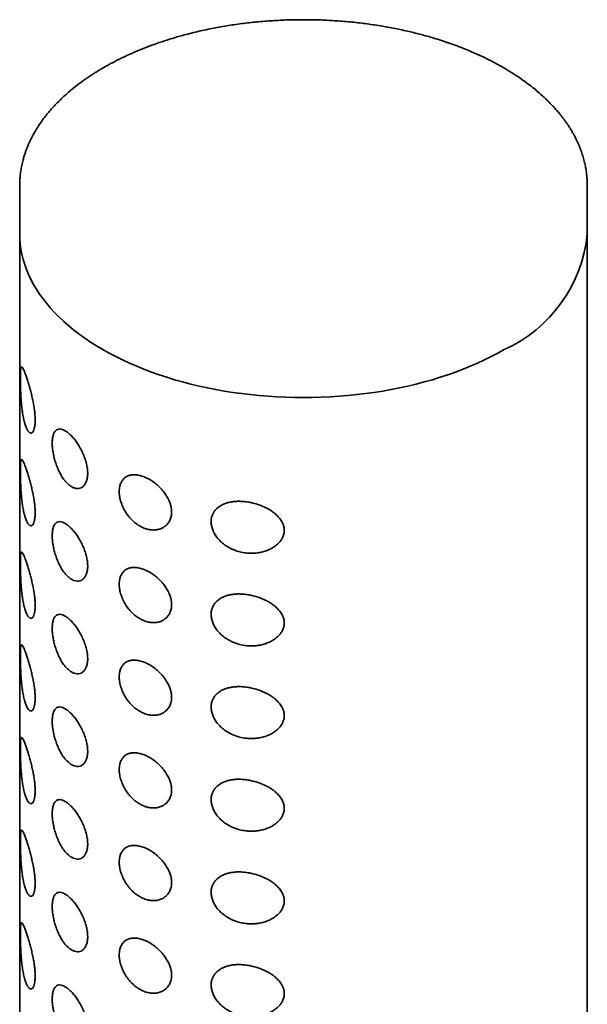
# Model space of a CAD drawing. Header units: millimetres. Extents: x 8 to 960, y 12 to 1994.
# Tile 8 of 24: x 889 to 914, y 870 to 913. Entities that reach past the tile are written whole.
import ezdxf

# ---------------------------------------------------------------- set-up
doc = ezdxf.new("R2010")
doc.units = ezdxf.units.MM

msp = doc.modelspace()

# ---------------------------------------------------------------- linework, layer by layer
at = {"color": 7, "linetype": 'Continuous', "lineweight": 35}
for p, q in [((910.088, 911.278), (909.99, 911.335)), ((888.692, 906.154), (888.692, 906.141)), ((888.692, 906.142), (888.692, 904.008)), ((913.688, 906.178), (913.69, 906.141)), ((913.692, 904.008), (913.692, 906.142)), ((888.692, 904.509), (888.692, 753.775)), ((913.691, 904.515), (913.691, 904.508)), ((913.692, 904.508), (913.692, 904.516)), ((913.692, 753.775), (913.692, 904.509))]:
    msp.add_line(p, q, dxfattribs=at)
at = {"color": 7, "linetype": 'Continuous', "lineweight": 35, "flags": 128}
msp.add_lwpolyline([(888.692, 904.008), (888.698, 903.782), (888.717, 903.555), (888.748, 903.329), (888.791, 903.104), (888.846, 902.88), (888.914, 902.656), (888.993, 902.434), (889.085, 902.214), (889.189, 901.995), (889.304, 901.778), (889.431, 901.564), (889.57, 901.352), (889.72, 901.143), (889.882, 900.936), (890.055, 900.732), (890.238, 900.532), (890.433, 900.335), (890.638, 900.142), (890.854, 899.952), (891.079, 899.767), (891.315, 899.586), (891.561, 899.409), (891.816, 899.236), (892.08, 899.069), (892.353, 898.906), (892.635, 898.748), (892.926, 898.595), (893.224, 898.448), (893.531, 898.307), (893.845, 898.17), (894.166, 898.04), (894.494, 897.916), (894.829, 897.797), (895.17, 897.685), (895.517, 897.579), (895.87, 897.479), (896.228, 897.386), (896.591, 897.299), (896.958, 897.219), (897.329, 897.145), (897.705, 897.079), (898.084, 897.019), (898.465, 896.966), (898.85, 896.92), (899.237, 896.881), (899.626, 896.849), (900.016, 896.824), (900.407, 896.807), (900.8, 896.796), (901.192, 896.792), (901.585, 896.796), (901.977, 896.807), (902.369, 896.824), (902.759, 896.849), (903.148, 896.881), (903.534, 896.92), (903.919, 896.966), (904.301, 897.019), (904.68, 897.079), (905.055, 897.145), (905.426, 897.219), (905.794, 897.299), (906.157, 897.386), (906.514, 897.479), (906.867, 897.579), (907.214, 897.685), (907.555, 897.797), (907.89, 897.916), (908.218, 898.04), (908.54, 898.17), (908.854, 898.307), (909.16, 898.448), (909.459, 898.595), (909.749, 898.748), (910.031, 898.906)], dxfattribs=at)
at = {"color": 7, "linetype": 'Continuous', "lineweight": 35}
msp.add_arc((907.448, 904.624), 6.275, 294.3112, 354.3687, dxfattribs=at)
for points, knots in [([(909.99, 911.335), (909.847, 911.415), (909.571, 911.571), (909.147, 911.782), (908.737, 911.971), (908.342, 912.137), (907.967, 912.283), (907.613, 912.411), (907.273, 912.525), (906.952, 912.625), (906.652, 912.713), (906.375, 912.788), (906.11, 912.856), (905.729, 912.948), (905.221, 913.058), (904.577, 913.174), (903.915, 913.271), (903.242, 913.347), (902.562, 913.402), (901.878, 913.435), (901.192, 913.446), (900.506, 913.435), (899.822, 913.402), (899.142, 913.347), (898.468, 913.271), (897.802, 913.173), (897.146, 913.054), (896.496, 912.914), (895.916, 912.766), (895.401, 912.617), (894.95, 912.473), (894.504, 912.316), (894.061, 912.145), (893.624, 911.96), (893.193, 911.761), (892.86, 911.592), (892.626, 911.466), (892.493, 911.392), (892.384, 911.329), (892.297, 911.279), (892.223, 911.234), (892.143, 911.186), (892.045, 911.125), (891.922, 911.048), (891.709, 910.908), (891.424, 910.709), (891.085, 910.45), (890.737, 910.158), (890.388, 909.83), (890.045, 909.463), (889.782, 909.138), (889.589, 908.869), (889.457, 908.666), (889.345, 908.48), (889.26, 908.325), (889.194, 908.198), (889.143, 908.092), (889.091, 907.979), (889.04, 907.859), (888.989, 907.729), (888.939, 907.592), (888.889, 907.438), (888.834, 907.245), (888.782, 907.023), (888.739, 906.782), (888.711, 906.555), (888.695, 906.348), (888.693, 906.215), (888.692, 906.154)], [0, 0, 0, 0, 0.020259, 0.039306, 0.057142, 0.073767, 0.089182, 0.103388, 0.116386, 0.129288, 0.140729, 0.150785, 0.160552, 0.170394, 0.193037, 0.216067, 0.239439, 0.262861, 0.286283, 0.309703, 0.333122, 0.356542, 0.379962, 0.403383, 0.426806, 0.450231, 0.473658, 0.497227, 0.521177, 0.538521, 0.556062, 0.57383, 0.591936, 0.61039, 0.629191, 0.648194, 0.655564, 0.661863, 0.667091, 0.671248, 0.674385, 0.678016, 0.682921, 0.689099, 0.696547, 0.715574, 0.734588, 0.753589, 0.777793, 0.802076, 0.826437, 0.840179, 0.852772, 0.864215, 0.874516, 0.881197, 0.887333, 0.893734, 0.901631, 0.908894, 0.917088, 0.926214, 0.936272, 0.951282, 0.965263, 0.978162, 0.989979, 1, 1, 1, 1]), ([(913.692, 906.141), (913.691, 906.203), (913.689, 906.334), (913.674, 906.527), (913.652, 906.727), (913.619, 906.938), (913.572, 907.16), (913.511, 907.39), (913.445, 907.596), (913.378, 907.775), (913.32, 907.918), (913.262, 908.048), (913.209, 908.159), (913.163, 908.25), (913.125, 908.323), (913.094, 908.381), (913.063, 908.436), (913.025, 908.502), (912.976, 908.586), (912.913, 908.688), (912.838, 908.804), (912.756, 908.923), (912.674, 909.037), (912.596, 909.141), (912.522, 909.235), (912.453, 909.32), (912.389, 909.397), (912.326, 909.469), (912.255, 909.549), (912.168, 909.645), (912.055, 909.763), (911.919, 909.9), (911.756, 910.055), (911.565, 910.226), (911.343, 910.413), (911.086, 910.614), (910.793, 910.828), (910.46, 911.053), (910.215, 911.201), (910.088, 911.278)], [0, 0, 0, 0, 0.029282, 0.061808, 0.097532, 0.135295, 0.174738, 0.215861, 0.258662, 0.285863, 0.312839, 0.336629, 0.356985, 0.373907, 0.387186, 0.397153, 0.405852, 0.418187, 0.433726, 0.452843, 0.475521, 0.498852, 0.520676, 0.540994, 0.558772, 0.575211, 0.590313, 0.604076, 0.618067, 0.637764, 0.661577, 0.689504, 0.721543, 0.757693, 0.79795, 0.842312, 0.890777, 0.94334, 1, 1, 1, 1]), ([(888.934, 895.601), (888.924, 895.635), (888.895, 895.73), (888.853, 895.913), (888.814, 896.141), (888.784, 896.377), (888.761, 896.611), (888.744, 896.853), (888.733, 897.074), (888.726, 897.27), (888.722, 897.441), (888.721, 897.604), (888.721, 897.753), (888.724, 897.879), (888.729, 897.988), (888.738, 898.073), (888.751, 898.129), (888.769, 898.153), (888.79, 898.148), (888.816, 898.117), (888.847, 898.062), (888.881, 897.986), (888.924, 897.881), (888.975, 897.739), (889.034, 897.563), (889.095, 897.368), (889.153, 897.163), (889.208, 896.947), (889.258, 896.731), (889.3, 896.515), (889.334, 896.307), (889.358, 896.106), (889.372, 895.911), (889.375, 895.729), (889.363, 895.561), (889.338, 895.421), (889.303, 895.324), (889.265, 895.264), (889.227, 895.233), (889.185, 895.224), (889.142, 895.237), (889.098, 895.273), (889.047, 895.338), (888.99, 895.442), (888.953, 895.548), (888.934, 895.601)], [0, 0, 0, 0, 0.016846, 0.0479, 0.078945, 0.104927, 0.130898, 0.156522, 0.182119, 0.200444, 0.218756, 0.238287, 0.257815, 0.277262, 0.296724, 0.320311, 0.343922, 0.367228, 0.390645, 0.413979, 0.436481, 0.459054, 0.481563, 0.510645, 0.539716, 0.565734, 0.591738, 0.616027, 0.640308, 0.662735, 0.685155, 0.706908, 0.728653, 0.752052, 0.775453, 0.800928, 0.826418, 0.845351, 0.864364, 0.883305, 0.902782, 0.922333, 0.941826, 0.970906, 1, 1, 1, 1]), ([(890.838, 892.968), (890.807, 892.997), (890.745, 893.054), (890.644, 893.174), (890.536, 893.33), (890.428, 893.527), (890.334, 893.741), (890.258, 893.961), (890.199, 894.181), (890.156, 894.395), (890.13, 894.602), (890.121, 894.799), (890.132, 894.978), (890.162, 895.132), (890.211, 895.255), (890.277, 895.344), (890.36, 895.397), (890.458, 895.414), (890.571, 895.392), (890.693, 895.333), (890.822, 895.242), (890.952, 895.124), (891.082, 894.981), (891.21, 894.813), (891.332, 894.621), (891.442, 894.412), (891.535, 894.196), (891.609, 893.978), (891.659, 893.764), (891.687, 893.558), (891.688, 893.364), (891.663, 893.19), (891.613, 893.043), (891.542, 892.926), (891.453, 892.842), (891.348, 892.791), (891.23, 892.777), (891.101, 892.802), (890.969, 892.864), (890.882, 892.933), (890.838, 892.968)], [0, 0, 0, 0, 0.019017, 0.038034, 0.065354, 0.092673, 0.119802, 0.146934, 0.172535, 0.198131, 0.223945, 0.249753, 0.277078, 0.304412, 0.331478, 0.358548, 0.385649, 0.412747, 0.440436, 0.468129, 0.4945, 0.52087, 0.546847, 0.572816, 0.600012, 0.627213, 0.654078, 0.680947, 0.707413, 0.733874, 0.761119, 0.788366, 0.815054, 0.841743, 0.867639, 0.893528, 0.920169, 0.946811, 0.973402, 1, 1, 1, 1]), ([(888.934, 891.518), (888.924, 891.552), (888.895, 891.647), (888.853, 891.83), (888.814, 892.059), (888.784, 892.294), (888.761, 892.528), (888.744, 892.77), (888.733, 892.991), (888.726, 893.187), (888.722, 893.358), (888.721, 893.521), (888.721, 893.671), (888.724, 893.796), (888.729, 893.905), (888.738, 893.99), (888.751, 894.046), (888.769, 894.07), (888.79, 894.065), (888.816, 894.034), (888.847, 893.979), (888.881, 893.904), (888.924, 893.798), (888.975, 893.657), (889.034, 893.48), (889.095, 893.285), (889.153, 893.081), (889.208, 892.865), (889.258, 892.649), (889.3, 892.433), (889.334, 892.224), (889.358, 892.023), (889.372, 891.828), (889.375, 891.646), (889.363, 891.478), (889.338, 891.339), (889.303, 891.241), (889.265, 891.182), (889.227, 891.15), (889.185, 891.141), (889.142, 891.155), (889.098, 891.19), (889.047, 891.255), (888.99, 891.359), (888.953, 891.465), (888.934, 891.518)], [0, 0, 0, 0, 0.016846, 0.0479, 0.078945, 0.104927, 0.130898, 0.156522, 0.182119, 0.200444, 0.218756, 0.238287, 0.257815, 0.277262, 0.296724, 0.320311, 0.343922, 0.367228, 0.390645, 0.413979, 0.436481, 0.459054, 0.481563, 0.510645, 0.539716, 0.565734, 0.591738, 0.616027, 0.640308, 0.662735, 0.685155, 0.706908, 0.728653, 0.752052, 0.775453, 0.800928, 0.826418, 0.845351, 0.864364, 0.883305, 0.902782, 0.922333, 0.941826, 0.970906, 1, 1, 1, 1]), ([(893.075, 892.652), (893.076, 892.692), (893.079, 892.774), (893.102, 892.907), (893.15, 893.045), (893.231, 893.175), (893.337, 893.276), (893.465, 893.348), (893.617, 893.388), (893.79, 893.394), (893.977, 893.364), (894.173, 893.302), (894.37, 893.21), (894.565, 893.091), (894.752, 892.945), (894.923, 892.778), (895.073, 892.596), (895.195, 892.407), (895.288, 892.216), (895.353, 892.024), (895.386, 891.832), (895.384, 891.642), (895.344, 891.464), (895.267, 891.304), (895.159, 891.17), (895.025, 891.065), (894.867, 890.993), (894.691, 890.954), (894.501, 890.954), (894.307, 890.989), (894.115, 891.058), (893.929, 891.157), (893.751, 891.287), (893.583, 891.444), (893.434, 891.627), (893.306, 891.827), (893.205, 892.036), (893.131, 892.247), (893.084, 892.456), (893.078, 892.586), (893.075, 892.652)], [0, 0, 0, 0, 0.017468, 0.034936, 0.061758, 0.088583, 0.114488, 0.140387, 0.167319, 0.194251, 0.22168, 0.249116, 0.276097, 0.303076, 0.330682, 0.358289, 0.385088, 0.411889, 0.43709, 0.462284, 0.488402, 0.514516, 0.542156, 0.569808, 0.596907, 0.624009, 0.651245, 0.678477, 0.70578, 0.733086, 0.759141, 0.785193, 0.811582, 0.837966, 0.865277, 0.892595, 0.919432, 0.946268, 0.973136, 1, 1, 1, 1]), ([(897.123, 891.316), (897.126, 891.371), (897.132, 891.479), (897.178, 891.621), (897.242, 891.743), (897.319, 891.846), (897.417, 891.941), (897.534, 892.026), (897.672, 892.097), (897.823, 892.153), (897.984, 892.191), (898.153, 892.214), (898.339, 892.223), (898.54, 892.215), (898.754, 892.189), (898.991, 892.141), (899.246, 892.065), (899.482, 891.967), (899.675, 891.864), (899.83, 891.763), (899.982, 891.643), (900.122, 891.501), (900.232, 891.347), (900.303, 891.197), (900.344, 891.05), (900.351, 890.893), (900.322, 890.734), (900.257, 890.584), (900.155, 890.435), (900.013, 890.294), (899.838, 890.171), (899.648, 890.076), (899.451, 890.005), (899.249, 889.959), (899.046, 889.935), (898.846, 889.93), (898.625, 889.946), (898.385, 889.989), (898.139, 890.067), (897.911, 890.173), (897.71, 890.301), (897.535, 890.449), (897.39, 890.609), (897.274, 890.779), (897.189, 890.956), (897.133, 891.138), (897.126, 891.257), (897.123, 891.316)], [0, 0, 0, 0, 0.021203, 0.04241, 0.059749, 0.077159, 0.094508, 0.113901, 0.133377, 0.152779, 0.172066, 0.191421, 0.210723, 0.233631, 0.256617, 0.279535, 0.309846, 0.340149, 0.360156, 0.380218, 0.40021, 0.424338, 0.448439, 0.466803, 0.485154, 0.505935, 0.526721, 0.547357, 0.568013, 0.593901, 0.619815, 0.643321, 0.666926, 0.690452, 0.712033, 0.733673, 0.755255, 0.783116, 0.810962, 0.836489, 0.862003, 0.885782, 0.909555, 0.932138, 0.954713, 0.97736, 1, 1, 1, 1]), ([(890.838, 888.885), (890.807, 888.914), (890.745, 888.971), (890.644, 889.092), (890.536, 889.248), (890.428, 889.445), (890.334, 889.659), (890.258, 889.879), (890.199, 890.098), (890.156, 890.312), (890.13, 890.519), (890.121, 890.716), (890.132, 890.895), (890.162, 891.05), (890.211, 891.172), (890.277, 891.261), (890.36, 891.314), (890.458, 891.331), (890.571, 891.309), (890.693, 891.251), (890.822, 891.159), (890.952, 891.042), (891.082, 890.898), (891.21, 890.73), (891.332, 890.538), (891.442, 890.33), (891.535, 890.113), (891.609, 889.895), (891.659, 889.682), (891.687, 889.475), (891.688, 889.281), (891.663, 889.107), (891.613, 888.96), (891.542, 888.844), (891.453, 888.759), (891.348, 888.708), (891.23, 888.695), (891.101, 888.72), (890.969, 888.781), (890.882, 888.85), (890.838, 888.885)], [0, 0, 0, 0, 0.019017, 0.038034, 0.065354, 0.092673, 0.119802, 0.146934, 0.172535, 0.198131, 0.223945, 0.249753, 0.277078, 0.304412, 0.331478, 0.358548, 0.385649, 0.412747, 0.440436, 0.468129, 0.4945, 0.52087, 0.546847, 0.572816, 0.600012, 0.627213, 0.654078, 0.680947, 0.707413, 0.733874, 0.761119, 0.788366, 0.815054, 0.841743, 0.867639, 0.893528, 0.920169, 0.946811, 0.973402, 1, 1, 1, 1]), ([(888.934, 887.436), (888.924, 887.469), (888.895, 887.565), (888.853, 887.747), (888.814, 887.976), (888.784, 888.212), (888.761, 888.445), (888.744, 888.687), (888.733, 888.909), (888.726, 889.104), (888.722, 889.275), (888.721, 889.439), (888.721, 889.588), (888.724, 889.714), (888.729, 889.823), (888.738, 889.907), (888.751, 889.963), (888.769, 889.987), (888.79, 889.983), (888.816, 889.952), (888.847, 889.897), (888.881, 889.821), (888.924, 889.715), (888.975, 889.574), (889.034, 889.398), (889.095, 889.202), (889.153, 888.998), (889.208, 888.782), (889.258, 888.566), (889.3, 888.35), (889.334, 888.142), (889.358, 887.94), (889.372, 887.746), (889.375, 887.563), (889.363, 887.396), (889.338, 887.256), (889.303, 887.158), (889.265, 887.099), (889.227, 887.068), (889.185, 887.058), (889.142, 887.072), (889.098, 887.107), (889.047, 887.173), (888.99, 887.276), (888.953, 887.383), (888.934, 887.436)], [0, 0, 0, 0, 0.016846, 0.0479, 0.078945, 0.104927, 0.130898, 0.156522, 0.182119, 0.200444, 0.218756, 0.238287, 0.257815, 0.277262, 0.296724, 0.320311, 0.343922, 0.367228, 0.390645, 0.413979, 0.436481, 0.459054, 0.481563, 0.510645, 0.539716, 0.565734, 0.591738, 0.616027, 0.640308, 0.662735, 0.685155, 0.706908, 0.728653, 0.752052, 0.775453, 0.800928, 0.826418, 0.845351, 0.864364, 0.883305, 0.902782, 0.922333, 0.941826, 0.970906, 1, 1, 1, 1]), ([(893.075, 888.569), (893.076, 888.61), (893.079, 888.691), (893.102, 888.825), (893.15, 888.963), (893.231, 889.093), (893.337, 889.193), (893.465, 889.265), (893.617, 889.305), (893.79, 889.311), (893.977, 889.281), (894.173, 889.219), (894.37, 889.127), (894.565, 889.008), (894.752, 888.862), (894.923, 888.695), (895.073, 888.513), (895.195, 888.325), (895.288, 888.133), (895.353, 887.941), (895.386, 887.749), (895.384, 887.559), (895.344, 887.381), (895.267, 887.221), (895.159, 887.088), (895.025, 886.983), (894.867, 886.91), (894.691, 886.872), (894.501, 886.871), (894.307, 886.907), (894.115, 886.976), (893.929, 887.075), (893.751, 887.204), (893.583, 887.362), (893.434, 887.545), (893.306, 887.745), (893.205, 887.953), (893.131, 888.164), (893.084, 888.373), (893.078, 888.504), (893.075, 888.569)], [0, 0, 0, 0, 0.017468, 0.034936, 0.061758, 0.088583, 0.114488, 0.140387, 0.167319, 0.194251, 0.22168, 0.249116, 0.276097, 0.303076, 0.330682, 0.358289, 0.385088, 0.411889, 0.43709, 0.462284, 0.488402, 0.514516, 0.542156, 0.569808, 0.596907, 0.624009, 0.651245, 0.678477, 0.70578, 0.733086, 0.759141, 0.785193, 0.811582, 0.837966, 0.865277, 0.892595, 0.919432, 0.946268, 0.973136, 1, 1, 1, 1]), ([(897.123, 887.233), (897.126, 887.288), (897.132, 887.397), (897.178, 887.538), (897.242, 887.66), (897.319, 887.763), (897.417, 887.859), (897.534, 887.943), (897.672, 888.015), (897.823, 888.07), (897.984, 888.109), (898.153, 888.132), (898.339, 888.14), (898.54, 888.132), (898.754, 888.106), (898.991, 888.058), (899.246, 887.983), (899.482, 887.885), (899.675, 887.781), (899.83, 887.68), (899.982, 887.56), (900.122, 887.418), (900.232, 887.265), (900.303, 887.114), (900.344, 886.967), (900.351, 886.811), (900.322, 886.651), (900.257, 886.501), (900.155, 886.352), (900.013, 886.211), (899.838, 886.088), (899.648, 885.993), (899.451, 885.923), (899.249, 885.876), (899.046, 885.852), (898.846, 885.847), (898.625, 885.863), (898.385, 885.907), (898.139, 885.984), (897.911, 886.091), (897.71, 886.218), (897.535, 886.366), (897.39, 886.526), (897.274, 886.697), (897.189, 886.874), (897.133, 887.055), (897.126, 887.174), (897.123, 887.233)], [0, 0, 0, 0, 0.021203, 0.04241, 0.059749, 0.077159, 0.094508, 0.113901, 0.133377, 0.152779, 0.172066, 0.191421, 0.210723, 0.233631, 0.256617, 0.279535, 0.309846, 0.340149, 0.360156, 0.380218, 0.40021, 0.424338, 0.448439, 0.466803, 0.485154, 0.505935, 0.526721, 0.547357, 0.568013, 0.593901, 0.619815, 0.643321, 0.666926, 0.690452, 0.712033, 0.733673, 0.755255, 0.783116, 0.810962, 0.836489, 0.862003, 0.885782, 0.909555, 0.932138, 0.954713, 0.97736, 1, 1, 1, 1]), ([(890.838, 884.802), (890.807, 884.831), (890.745, 884.888), (890.644, 885.009), (890.536, 885.165), (890.428, 885.362), (890.334, 885.576), (890.258, 885.796), (890.199, 886.016), (890.156, 886.23), (890.13, 886.436), (890.121, 886.634), (890.132, 886.813), (890.162, 886.967), (890.211, 887.089), (890.277, 887.178), (890.36, 887.231), (890.458, 887.249), (890.571, 887.226), (890.693, 887.168), (890.822, 887.077), (890.952, 886.959), (891.082, 886.815), (891.21, 886.647), (891.332, 886.456), (891.442, 886.247), (891.535, 886.03), (891.609, 885.813), (891.659, 885.599), (891.687, 885.392), (891.688, 885.199), (891.663, 885.025), (891.613, 884.878), (891.542, 884.761), (891.453, 884.677), (891.348, 884.626), (891.23, 884.612), (891.101, 884.637), (890.969, 884.698), (890.882, 884.768), (890.838, 884.802)], [0, 0, 0, 0, 0.019017, 0.038034, 0.065354, 0.092673, 0.119802, 0.146934, 0.172535, 0.198131, 0.223945, 0.249753, 0.277078, 0.304412, 0.331478, 0.358548, 0.385649, 0.412747, 0.440436, 0.468129, 0.4945, 0.52087, 0.546847, 0.572816, 0.600012, 0.627213, 0.654078, 0.680947, 0.707413, 0.733874, 0.761119, 0.788366, 0.815054, 0.841743, 0.867639, 0.893528, 0.920169, 0.946811, 0.973402, 1, 1, 1, 1]), ([(888.934, 883.353), (888.924, 883.387), (888.895, 883.482), (888.853, 883.665), (888.814, 883.893), (888.784, 884.129), (888.761, 884.363), (888.744, 884.604), (888.733, 884.826), (888.726, 885.022), (888.722, 885.193), (888.721, 885.356), (888.721, 885.505), (888.724, 885.631), (888.729, 885.74), (888.738, 885.824), (888.751, 885.88), (888.769, 885.905), (888.79, 885.9), (888.816, 885.869), (888.847, 885.814), (888.881, 885.738), (888.924, 885.633), (888.975, 885.491), (889.034, 885.315), (889.095, 885.119), (889.153, 884.915), (889.208, 884.699), (889.258, 884.483), (889.3, 884.267), (889.334, 884.059), (889.358, 883.857), (889.372, 883.663), (889.375, 883.481), (889.363, 883.313), (889.338, 883.173), (889.303, 883.076), (889.265, 883.016), (889.227, 882.985), (889.185, 882.976), (889.142, 882.989), (889.098, 883.025), (889.047, 883.09), (888.99, 883.194), (888.953, 883.3), (888.934, 883.353)], [0, 0, 0, 0, 0.016846, 0.0479001, 0.0789451, 0.1049268, 0.1308976, 0.1565217, 0.182119, 0.2004436, 0.2187556, 0.2382872, 0.2578145, 0.2772618, 0.2967241, 0.3203107, 0.343922, 0.3672281, 0.390645, 0.4139786, 0.436481, 0.459054, 0.4815626, 0.5106449, 0.5397156, 0.5657339, 0.5917377, 0.6160267, 0.640308, 0.6627348, 0.685155, 0.7069078, 0.7286534, 0.7520516, 0.7754526, 0.8009285, 0.8264185, 0.8453513, 0.8643642, 0.8833054, 0.9027821, 0.9223333, 0.9418258, 0.9709056, 1, 1, 1, 1]), ([(893.075, 884.486), (893.076, 884.527), (893.079, 884.609), (893.102, 884.742), (893.15, 884.88), (893.231, 885.01), (893.337, 885.111), (893.465, 885.183), (893.617, 885.222), (893.79, 885.228), (893.977, 885.199), (894.173, 885.137), (894.37, 885.045), (894.565, 884.925), (894.752, 884.78), (894.923, 884.613), (895.073, 884.43), (895.195, 884.242), (895.288, 884.051), (895.353, 883.859), (895.386, 883.667), (895.384, 883.477), (895.344, 883.298), (895.267, 883.138), (895.159, 883.005), (895.025, 882.9), (894.867, 882.827), (894.691, 882.789), (894.501, 882.789), (894.307, 882.824), (894.115, 882.893), (893.929, 882.992), (893.751, 883.121), (893.583, 883.279), (893.434, 883.462), (893.306, 883.662), (893.205, 883.871), (893.131, 884.081), (893.084, 884.29), (893.078, 884.421), (893.075, 884.486)], [0, 0, 0, 0, 0.017468, 0.034936, 0.061758, 0.088583, 0.114488, 0.140387, 0.167319, 0.194251, 0.22168, 0.249116, 0.276097, 0.303076, 0.330682, 0.358289, 0.385088, 0.411889, 0.43709, 0.462284, 0.488402, 0.514516, 0.542156, 0.569808, 0.596907, 0.624009, 0.651245, 0.678477, 0.70578, 0.733086, 0.759141, 0.785193, 0.811582, 0.837966, 0.865277, 0.892595, 0.919432, 0.946268, 0.973136, 1, 1, 1, 1]), ([(897.123, 883.151), (897.126, 883.205), (897.132, 883.314), (897.178, 883.456), (897.242, 883.578), (897.319, 883.681), (897.417, 883.776), (897.534, 883.86), (897.672, 883.932), (897.823, 883.987), (897.984, 884.026), (898.153, 884.049), (898.339, 884.058), (898.54, 884.05), (898.754, 884.023), (898.991, 883.976), (899.246, 883.9), (899.482, 883.802), (899.675, 883.698), (899.83, 883.598), (899.982, 883.478), (900.122, 883.335), (900.232, 883.182), (900.303, 883.032), (900.344, 882.884), (900.351, 882.728), (900.322, 882.569), (900.257, 882.419), (900.155, 882.27), (900.013, 882.128), (899.838, 882.005), (899.648, 881.91), (899.451, 881.84), (899.249, 881.794), (899.046, 881.769), (898.846, 881.765), (898.625, 881.78), (898.385, 881.824), (898.139, 881.902), (897.911, 882.008), (897.71, 882.135), (897.535, 882.283), (897.39, 882.443), (897.274, 882.614), (897.189, 882.791), (897.133, 882.972), (897.126, 883.091), (897.123, 883.151)], [0, 0, 0, 0, 0.021203, 0.04241, 0.059749, 0.077159, 0.094508, 0.113901, 0.133377, 0.152779, 0.172066, 0.191421, 0.210723, 0.233631, 0.256617, 0.279535, 0.309846, 0.340149, 0.360156, 0.380218, 0.40021, 0.424338, 0.448439, 0.466803, 0.485154, 0.505935, 0.526721, 0.547357, 0.568013, 0.593901, 0.619815, 0.643321, 0.666926, 0.690452, 0.712033, 0.733673, 0.755255, 0.783116, 0.810962, 0.836489, 0.862003, 0.885782, 0.909555, 0.932138, 0.954713, 0.97736, 1, 1, 1, 1]), ([(890.838, 880.72), (890.807, 880.748), (890.745, 880.806), (890.644, 880.926), (890.536, 881.082), (890.428, 881.279), (890.334, 881.493), (890.258, 881.713), (890.199, 881.933), (890.156, 882.147), (890.13, 882.354), (890.121, 882.551), (890.132, 882.73), (890.162, 882.884), (890.211, 883.006), (890.277, 883.096), (890.36, 883.149), (890.458, 883.166), (890.571, 883.144), (890.693, 883.085), (890.822, 882.994), (890.952, 882.876), (891.082, 882.733), (891.21, 882.564), (891.332, 882.373), (891.442, 882.164), (891.535, 881.947), (891.609, 881.73), (891.659, 881.516), (891.687, 881.31), (891.688, 881.116), (891.663, 880.942), (891.613, 880.795), (891.542, 880.678), (891.453, 880.594), (891.348, 880.543), (891.23, 880.529), (891.101, 880.554), (890.969, 880.615), (890.882, 880.685), (890.838, 880.72)], [0, 0, 0, 0, 0.019017, 0.038034, 0.065354, 0.092673, 0.119802, 0.146934, 0.172535, 0.198131, 0.223945, 0.249753, 0.277078, 0.304412, 0.331478, 0.358548, 0.385649, 0.412747, 0.440436, 0.468129, 0.4945, 0.52087, 0.546847, 0.572816, 0.600012, 0.627213, 0.654078, 0.680947, 0.707413, 0.733874, 0.761119, 0.788366, 0.815054, 0.841743, 0.867639, 0.893528, 0.920169, 0.946811, 0.973402, 1, 1, 1, 1]), ([(888.934, 879.27), (888.924, 879.304), (888.895, 879.399), (888.853, 879.582), (888.814, 879.811), (888.784, 880.046), (888.761, 880.28), (888.744, 880.522), (888.733, 880.743), (888.726, 880.939), (888.722, 881.11), (888.721, 881.273), (888.721, 881.422), (888.724, 881.548), (888.729, 881.657), (888.738, 881.742), (888.751, 881.798), (888.769, 881.822), (888.79, 881.817), (888.816, 881.786), (888.847, 881.731), (888.881, 881.655), (888.924, 881.55), (888.975, 881.409), (889.034, 881.232), (889.095, 881.037), (889.153, 880.833), (889.208, 880.617), (889.258, 880.4), (889.3, 880.185), (889.334, 879.976), (889.358, 879.775), (889.372, 879.58), (889.375, 879.398), (889.363, 879.23), (889.338, 879.091), (889.303, 878.993), (889.265, 878.934), (889.227, 878.902), (889.185, 878.893), (889.142, 878.907), (889.098, 878.942), (889.047, 879.007), (888.99, 879.111), (888.953, 879.217), (888.934, 879.27)], [0, 0, 0, 0, 0.016846, 0.0479, 0.078945, 0.104927, 0.130898, 0.156522, 0.182119, 0.200444, 0.218756, 0.238287, 0.257815, 0.277262, 0.296724, 0.320311, 0.343922, 0.367228, 0.390645, 0.413979, 0.436481, 0.459054, 0.481563, 0.510645, 0.539716, 0.565734, 0.591738, 0.616027, 0.640308, 0.662735, 0.685155, 0.706908, 0.728653, 0.752052, 0.775453, 0.800928, 0.826418, 0.845351, 0.864364, 0.883305, 0.902782, 0.922333, 0.941826, 0.970906, 1, 1, 1, 1]), ([(893.075, 880.403), (893.076, 880.444), (893.079, 880.526), (893.102, 880.659), (893.15, 880.797), (893.231, 880.927), (893.337, 881.028), (893.465, 881.1), (893.617, 881.14), (893.79, 881.146), (893.977, 881.116), (894.173, 881.054), (894.37, 880.962), (894.565, 880.843), (894.752, 880.697), (894.923, 880.53), (895.073, 880.348), (895.195, 880.159), (895.288, 879.968), (895.353, 879.776), (895.386, 879.584), (895.384, 879.394), (895.344, 879.216), (895.267, 879.056), (895.159, 878.922), (895.025, 878.817), (894.867, 878.745), (894.691, 878.706), (894.501, 878.706), (894.307, 878.741), (894.115, 878.81), (893.929, 878.909), (893.751, 879.039), (893.583, 879.196), (893.434, 879.379), (893.306, 879.579), (893.205, 879.788), (893.131, 879.999), (893.084, 880.208), (893.078, 880.338), (893.075, 880.403)], [0, 0, 0, 0, 0.017468, 0.034936, 0.061758, 0.088583, 0.114488, 0.140387, 0.167319, 0.194251, 0.22168, 0.249116, 0.276097, 0.303076, 0.330682, 0.358289, 0.385088, 0.411889, 0.43709, 0.462284, 0.488402, 0.514516, 0.542156, 0.569808, 0.596907, 0.624009, 0.651245, 0.678477, 0.70578, 0.733086, 0.759141, 0.785193, 0.811582, 0.837966, 0.865277, 0.892595, 0.919432, 0.946268, 0.973136, 1, 1, 1, 1]), ([(897.123, 879.068), (897.126, 879.122), (897.132, 879.231), (897.178, 879.373), (897.242, 879.495), (897.319, 879.598), (897.417, 879.693), (897.534, 879.778), (897.672, 879.849), (897.823, 879.905), (897.984, 879.943), (898.153, 879.966), (898.339, 879.975), (898.54, 879.967), (898.754, 879.941), (898.991, 879.893), (899.246, 879.817), (899.482, 879.719), (899.675, 879.616), (899.83, 879.515), (899.982, 879.395), (900.122, 879.253), (900.232, 879.099), (900.303, 878.949), (900.344, 878.802), (900.351, 878.645), (900.322, 878.486), (900.257, 878.336), (900.155, 878.187), (900.013, 878.046), (899.838, 877.923), (899.648, 877.827), (899.451, 877.757), (899.249, 877.711), (899.046, 877.687), (898.846, 877.682), (898.625, 877.698), (898.385, 877.741), (898.139, 877.819), (897.911, 877.925), (897.71, 878.053), (897.535, 878.201), (897.39, 878.36), (897.274, 878.531), (897.189, 878.708), (897.133, 878.89), (897.126, 879.009), (897.123, 879.068)], [0, 0, 0, 0, 0.021203, 0.04241, 0.059749, 0.077159, 0.094508, 0.113901, 0.133377, 0.152779, 0.172066, 0.191421, 0.210723, 0.233631, 0.256617, 0.279535, 0.309846, 0.340149, 0.360156, 0.380218, 0.40021, 0.424338, 0.448439, 0.466803, 0.485154, 0.505935, 0.526721, 0.547357, 0.568013, 0.593901, 0.619815, 0.643321, 0.666926, 0.690452, 0.712033, 0.733673, 0.755255, 0.783116, 0.810962, 0.836489, 0.862003, 0.885782, 0.909555, 0.932138, 0.954713, 0.97736, 1, 1, 1, 1]), ([(890.838, 876.637), (890.807, 876.666), (890.745, 876.723), (890.644, 876.843), (890.536, 877), (890.428, 877.197), (890.334, 877.411), (890.258, 877.631), (890.199, 877.85), (890.156, 878.064), (890.13, 878.271), (890.121, 878.468), (890.132, 878.647), (890.162, 878.802), (890.211, 878.924), (890.277, 879.013), (890.36, 879.066), (890.458, 879.083), (890.571, 879.061), (890.693, 879.002), (890.822, 878.911), (890.952, 878.794), (891.082, 878.65), (891.21, 878.482), (891.332, 878.29), (891.442, 878.082), (891.535, 877.865), (891.609, 877.647), (891.659, 877.434), (891.687, 877.227), (891.688, 877.033), (891.663, 876.859), (891.613, 876.712), (891.542, 876.595), (891.453, 876.511), (891.348, 876.46), (891.23, 876.446), (891.101, 876.471), (890.969, 876.533), (890.882, 876.602), (890.838, 876.637)], [0, 0, 0, 0, 0.019017, 0.038034, 0.065354, 0.092673, 0.119802, 0.146934, 0.172535, 0.198131, 0.223945, 0.249753, 0.277078, 0.304412, 0.331478, 0.358548, 0.385649, 0.412747, 0.440436, 0.468129, 0.4945, 0.52087, 0.546847, 0.572816, 0.600012, 0.627213, 0.654078, 0.680947, 0.707413, 0.733874, 0.761119, 0.788366, 0.815054, 0.841743, 0.867639, 0.893528, 0.920169, 0.946811, 0.973402, 1, 1, 1, 1]), ([(888.934, 875.188), (888.924, 875.221), (888.895, 875.316), (888.853, 875.499), (888.814, 875.728), (888.784, 875.964), (888.761, 876.197), (888.744, 876.439), (888.733, 876.661), (888.726, 876.856), (888.722, 877.027), (888.721, 877.191), (888.721, 877.34), (888.724, 877.466), (888.729, 877.575), (888.738, 877.659), (888.751, 877.715), (888.769, 877.739), (888.79, 877.735), (888.816, 877.704), (888.847, 877.649), (888.881, 877.573), (888.924, 877.467), (888.975, 877.326), (889.034, 877.149), (889.095, 876.954), (889.153, 876.75), (889.208, 876.534), (889.258, 876.318), (889.3, 876.102), (889.334, 875.893), (889.358, 875.692), (889.372, 875.497), (889.375, 875.315), (889.363, 875.148), (889.338, 875.008), (889.303, 874.91), (889.265, 874.851), (889.227, 874.82), (889.185, 874.81), (889.142, 874.824), (889.098, 874.859), (889.047, 874.925), (888.99, 875.028), (888.953, 875.134), (888.934, 875.188)], [0, 0, 0, 0, 0.016846, 0.0479001, 0.0789451, 0.1049268, 0.1308976, 0.1565217, 0.182119, 0.2004436, 0.2187556, 0.2382872, 0.2578145, 0.2772618, 0.2967241, 0.3203107, 0.343922, 0.3672281, 0.390645, 0.4139786, 0.436481, 0.459054, 0.4815626, 0.5106449, 0.5397156, 0.5657339, 0.5917377, 0.6160267, 0.640308, 0.6627348, 0.685155, 0.7069078, 0.7286534, 0.7520516, 0.7754526, 0.8009285, 0.8264185, 0.8453513, 0.8643642, 0.8833054, 0.9027821, 0.9223333, 0.9418258, 0.9709056, 1, 1, 1, 1]), ([(893.075, 876.321), (893.076, 876.362), (893.079, 876.443), (893.102, 876.576), (893.15, 876.715), (893.231, 876.844), (893.337, 876.945), (893.465, 877.017), (893.617, 877.057), (893.79, 877.063), (893.977, 877.033), (894.173, 876.971), (894.37, 876.879), (894.565, 876.76), (894.752, 876.614), (894.923, 876.447), (895.073, 876.265), (895.195, 876.077), (895.288, 875.885), (895.353, 875.693), (895.386, 875.501), (895.384, 875.311), (895.344, 875.133), (895.267, 874.973), (895.159, 874.84), (895.025, 874.735), (894.867, 874.662), (894.691, 874.624), (894.501, 874.623), (894.307, 874.658), (894.115, 874.728), (893.929, 874.826), (893.751, 874.956), (893.583, 875.114), (893.434, 875.296), (893.306, 875.497), (893.205, 875.705), (893.131, 875.916), (893.084, 876.125), (893.078, 876.255), (893.075, 876.321)], [0, 0, 0, 0, 0.017468, 0.034936, 0.061758, 0.088583, 0.114488, 0.140387, 0.167319, 0.194251, 0.22168, 0.249116, 0.276097, 0.303076, 0.330682, 0.358289, 0.385088, 0.411889, 0.43709, 0.462284, 0.488402, 0.514516, 0.542156, 0.569808, 0.596907, 0.624009, 0.651245, 0.678477, 0.70578, 0.733086, 0.759141, 0.785193, 0.811582, 0.837966, 0.865277, 0.892595, 0.919432, 0.946268, 0.973136, 1, 1, 1, 1]), ([(897.123, 874.985), (897.126, 875.04), (897.132, 875.148), (897.178, 875.29), (897.242, 875.412), (897.319, 875.515), (897.417, 875.61), (897.534, 875.695), (897.672, 875.767), (897.823, 875.822), (897.984, 875.86), (898.153, 875.883), (898.339, 875.892), (898.54, 875.884), (898.754, 875.858), (898.991, 875.81), (899.246, 875.734), (899.482, 875.636), (899.675, 875.533), (899.83, 875.432), (899.982, 875.312), (900.122, 875.17), (900.232, 875.016), (900.303, 874.866), (900.344, 874.719), (900.351, 874.562), (900.322, 874.403), (900.257, 874.253), (900.155, 874.104), (900.013, 873.963), (899.838, 873.84), (899.648, 873.745), (899.451, 873.675), (899.249, 873.628), (899.046, 873.604), (898.846, 873.599), (898.625, 873.615), (898.385, 873.659), (898.139, 873.736), (897.911, 873.843), (897.71, 873.97), (897.535, 874.118), (897.39, 874.278), (897.274, 874.449), (897.189, 874.625), (897.133, 874.807), (897.126, 874.926), (897.123, 874.985)], [0, 0, 0, 0, 0.021203, 0.04241, 0.059749, 0.077159, 0.094508, 0.113901, 0.133377, 0.152779, 0.172066, 0.191421, 0.210723, 0.233631, 0.256617, 0.279535, 0.309846, 0.340149, 0.360156, 0.380218, 0.40021, 0.424338, 0.448439, 0.466803, 0.485154, 0.505935, 0.526721, 0.547357, 0.568013, 0.593901, 0.619815, 0.643321, 0.666926, 0.690452, 0.712033, 0.733673, 0.755255, 0.783116, 0.810962, 0.836489, 0.862003, 0.885782, 0.909555, 0.932138, 0.954713, 0.97736, 1, 1, 1, 1]), ([(890.838, 872.554), (890.807, 872.583), (890.745, 872.64), (890.644, 872.761), (890.536, 872.917), (890.428, 873.114), (890.334, 873.328), (890.258, 873.548), (890.199, 873.767), (890.156, 873.981), (890.13, 874.188), (890.121, 874.385), (890.132, 874.564), (890.162, 874.719), (890.211, 874.841), (890.277, 874.93), (890.36, 874.983), (890.458, 875), (890.571, 874.978), (890.693, 874.92), (890.822, 874.829), (890.952, 874.711), (891.082, 874.567), (891.21, 874.399), (891.332, 874.207), (891.442, 873.999), (891.535, 873.782), (891.609, 873.565), (891.659, 873.351), (891.687, 873.144), (891.688, 872.951), (891.663, 872.777), (891.613, 872.63), (891.542, 872.513), (891.453, 872.429), (891.348, 872.378), (891.23, 872.364), (891.101, 872.389), (890.969, 872.45), (890.882, 872.52), (890.838, 872.554)], [0, 0, 0, 0, 0.019017, 0.038034, 0.065354, 0.092673, 0.119802, 0.146934, 0.172535, 0.198131, 0.223945, 0.249753, 0.277078, 0.304412, 0.331478, 0.358548, 0.385649, 0.412747, 0.440436, 0.468129, 0.4945, 0.52087, 0.546847, 0.572816, 0.600012, 0.627213, 0.654078, 0.680947, 0.707413, 0.733874, 0.761119, 0.788366, 0.815054, 0.841743, 0.867639, 0.893528, 0.920169, 0.946811, 0.973402, 1, 1, 1, 1]), ([(888.934, 871.105), (888.924, 871.138), (888.895, 871.234), (888.853, 871.416), (888.814, 871.645), (888.784, 871.881), (888.761, 872.114), (888.744, 872.356), (888.733, 872.578), (888.726, 872.774), (888.722, 872.945), (888.721, 873.108), (888.721, 873.257), (888.724, 873.383), (888.729, 873.492), (888.738, 873.576), (888.751, 873.632), (888.769, 873.656), (888.79, 873.652), (888.816, 873.621), (888.847, 873.566), (888.881, 873.49), (888.924, 873.384), (888.975, 873.243), (889.034, 873.067), (889.095, 872.871), (889.153, 872.667), (889.208, 872.451), (889.258, 872.235), (889.3, 872.019), (889.334, 871.811), (889.358, 871.609), (889.372, 871.415), (889.375, 871.233), (889.363, 871.065), (889.338, 870.925), (889.303, 870.827), (889.265, 870.768), (889.227, 870.737), (889.185, 870.727), (889.142, 870.741), (889.098, 870.777), (889.047, 870.842), (888.99, 870.945), (888.953, 871.052), (888.934, 871.105)], [0, 0, 0, 0, 0.016846, 0.0479, 0.078945, 0.104927, 0.130898, 0.156522, 0.182119, 0.200444, 0.218756, 0.238287, 0.257815, 0.277262, 0.296724, 0.320311, 0.343922, 0.367228, 0.390645, 0.413979, 0.436481, 0.459054, 0.481563, 0.510645, 0.539716, 0.565734, 0.591738, 0.616027, 0.640308, 0.662735, 0.685155, 0.706908, 0.728653, 0.752052, 0.775453, 0.800928, 0.826418, 0.845351, 0.864364, 0.883305, 0.902782, 0.922333, 0.941826, 0.970906, 1, 1, 1, 1]), ([(893.075, 872.238), (893.076, 872.279), (893.079, 872.361), (893.102, 872.494), (893.15, 872.632), (893.231, 872.762), (893.337, 872.862), (893.465, 872.935), (893.617, 872.974), (893.79, 872.98), (893.977, 872.951), (894.173, 872.888), (894.37, 872.796), (894.565, 872.677), (894.752, 872.531), (894.923, 872.365), (895.073, 872.182), (895.195, 871.994), (895.288, 871.803), (895.353, 871.611), (895.386, 871.419), (895.384, 871.229), (895.344, 871.05), (895.267, 870.89), (895.159, 870.757), (895.025, 870.652), (894.867, 870.579), (894.691, 870.541), (894.501, 870.54), (894.307, 870.576), (894.115, 870.645), (893.929, 870.744), (893.751, 870.873), (893.583, 871.031), (893.434, 871.214), (893.306, 871.414), (893.205, 871.623), (893.131, 871.833), (893.084, 872.042), (893.078, 872.173), (893.075, 872.238)], [0, 0, 0, 0, 0.017468, 0.034936, 0.061758, 0.088583, 0.114488, 0.140387, 0.167319, 0.194251, 0.22168, 0.249116, 0.276097, 0.303076, 0.330682, 0.358289, 0.385088, 0.411889, 0.43709, 0.462284, 0.488402, 0.514516, 0.542156, 0.569808, 0.596907, 0.624009, 0.651245, 0.678477, 0.70578, 0.733086, 0.759141, 0.785193, 0.811582, 0.837966, 0.865277, 0.892595, 0.919432, 0.946268, 0.973136, 1, 1, 1, 1]), ([(897.123, 870.903), (897.126, 870.957), (897.132, 871.066), (897.178, 871.208), (897.242, 871.33), (897.319, 871.432), (897.417, 871.528), (897.534, 871.612), (897.672, 871.684), (897.823, 871.739), (897.984, 871.778), (898.153, 871.801), (898.339, 871.809), (898.54, 871.802), (898.754, 871.775), (898.991, 871.727), (899.246, 871.652), (899.482, 871.554), (899.675, 871.45), (899.83, 871.35), (899.982, 871.23), (900.122, 871.087), (900.232, 870.934), (900.303, 870.784), (900.344, 870.636), (900.351, 870.48), (900.322, 870.32), (900.257, 870.171), (900.155, 870.022), (900.013, 869.88), (899.838, 869.757), (899.648, 869.662), (899.451, 869.592), (899.249, 869.545), (899.046, 869.521), (898.846, 869.516), (898.625, 869.532), (898.385, 869.576), (898.139, 869.653), (897.911, 869.76), (897.71, 869.887), (897.535, 870.035), (897.39, 870.195), (897.274, 870.366), (897.189, 870.543), (897.133, 870.724), (897.126, 870.843), (897.123, 870.903)], [0, 0, 0, 0, 0.021203, 0.04241, 0.059749, 0.077159, 0.094508, 0.113901, 0.133377, 0.152779, 0.172066, 0.191421, 0.210723, 0.233631, 0.256617, 0.279535, 0.309846, 0.340149, 0.360156, 0.380218, 0.40021, 0.424338, 0.448439, 0.466803, 0.485154, 0.505935, 0.526721, 0.547357, 0.568013, 0.593901, 0.619815, 0.643321, 0.666926, 0.690452, 0.712033, 0.733673, 0.755255, 0.783116, 0.810962, 0.836489, 0.862003, 0.885782, 0.909555, 0.932138, 0.954713, 0.97736, 1, 1, 1, 1]), ([(890.838, 868.472), (890.807, 868.5), (890.745, 868.558), (890.644, 868.678), (890.536, 868.834), (890.428, 869.031), (890.334, 869.245), (890.258, 869.465), (890.199, 869.685), (890.156, 869.899), (890.13, 870.105), (890.121, 870.303), (890.132, 870.482), (890.162, 870.636), (890.211, 870.758), (890.277, 870.847), (890.36, 870.901), (890.458, 870.918), (890.571, 870.895), (890.693, 870.837), (890.822, 870.746), (890.952, 870.628), (891.082, 870.485), (891.21, 870.316), (891.332, 870.125), (891.442, 869.916), (891.535, 869.699), (891.609, 869.482), (891.659, 869.268), (891.687, 869.062), (891.688, 868.868), (891.663, 868.694), (891.613, 868.547), (891.542, 868.43), (891.453, 868.346), (891.348, 868.295), (891.23, 868.281), (891.101, 868.306), (890.969, 868.367), (890.882, 868.437), (890.838, 868.472)], [0, 0, 0, 0, 0.019017, 0.038034, 0.065354, 0.092673, 0.119802, 0.146934, 0.172535, 0.198131, 0.223945, 0.249753, 0.277078, 0.304412, 0.331478, 0.358548, 0.385649, 0.412747, 0.440436, 0.468129, 0.4945, 0.52087, 0.546847, 0.572816, 0.600012, 0.627213, 0.654078, 0.680947, 0.707413, 0.733874, 0.761119, 0.788366, 0.815054, 0.841743, 0.867639, 0.893528, 0.920169, 0.946811, 0.973402, 1, 1, 1, 1])]:
    msp.add_open_spline(points, degree=3, knots=knots, dxfattribs=at)

doc.saveas('drawing.dxf')
